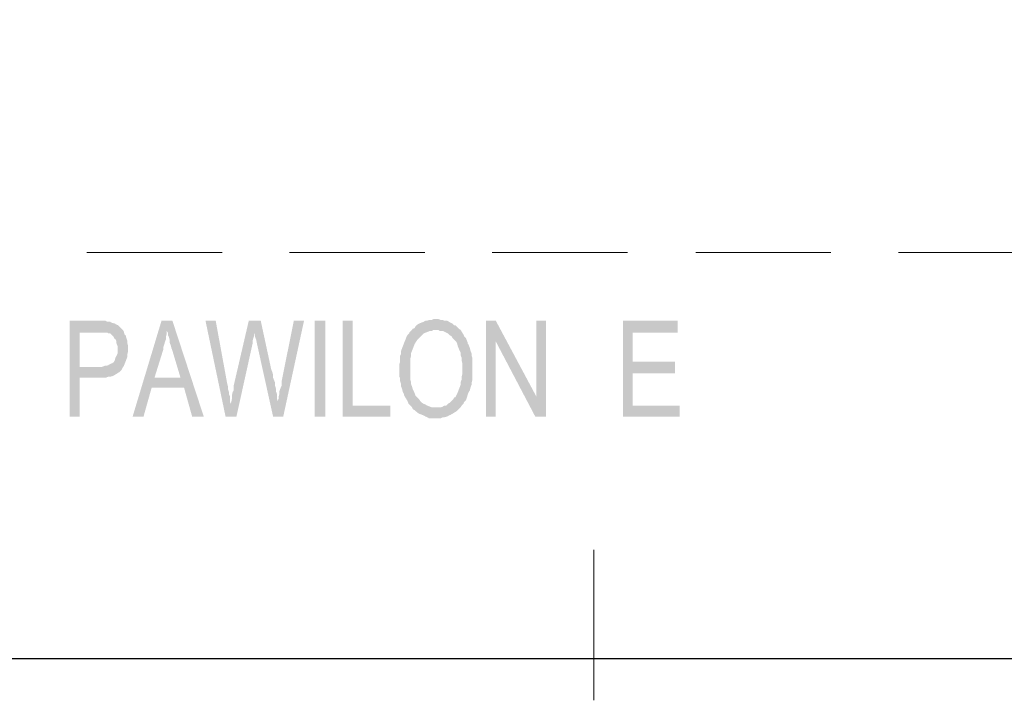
# Model space of a CAD drawing. Header units: millimetres. Extents: x 16 to 647, y 3 to 417.
# Tile 11 of 80: x 227 to 274, y 3 to 35. Entities that reach past the tile are written whole.
import ezdxf

# ---------------------------------------------------------------- set-up
doc = ezdxf.new("R2010")
doc.units = ezdxf.units.MM
doc.header["$MEASUREMENT"] = 0
doc.layers.get('0').update_dxf_attribs({"linetype": 'CONTINUOUS'})

msp = doc.modelspace()

# ---------------------------------------------------------------- hatches: boundary and pattern name
for points in [[(230.974, 21.166), (229.618, 21.166), (229.618, 16.666), (230.081, 16.666), (230.081, 18.486), (231.305, 18.486), (231.438, 18.536), (231.52, 18.536), (231.653, 18.569), (231.736, 18.618), (231.818, 18.668), (231.868, 18.701), (231.951, 18.751), (232.033, 18.834), (232.066, 18.867), (232.116, 18.966), (230.081, 18.999), (230.081, 20.604), (231.008, 20.604), (232.166, 20.654), (232.116, 20.736), (232.033, 20.819), (231.951, 20.902), (231.901, 20.951), (231.818, 20.984), (231.736, 21.034), (231.603, 21.067), (231.52, 21.117), (231.388, 21.117), (231.305, 21.166), (231.107, 21.166)], [(234.449, 21.166), (233.936, 21.166), (232.579, 16.666), (233.092, 16.666), (233.473, 18.023), (234.995, 18.023), (233.605, 18.486), (234.019, 19.81), (234.019, 19.926), (234.068, 20.058), (234.102, 20.19), (234.151, 20.306), (234.151, 20.438), (234.184, 20.571), (234.184, 20.687)], [(234.449, 21.166), (234.184, 20.687), (234.234, 20.604), (234.234, 20.488), (234.284, 20.405), (234.317, 20.273), (234.317, 20.141), (234.366, 20.025), (234.399, 19.892), (234.449, 19.76), (234.83, 18.486), (233.605, 18.486), (234.995, 18.023), (235.376, 16.666), (235.922, 16.666)], [(236.484, 21.166), (236.004, 21.166), (236.947, 16.666), (237.196, 17.262), (237.162, 17.344), (237.162, 17.609), (237.113, 17.692), (237.113, 17.808), (237.063, 17.94), (237.063, 18.072), (237.03, 18.188)], [(238.602, 21.166), (238.039, 21.166), (237.328, 18.106), (237.328, 17.89), (237.278, 17.808), (237.245, 17.642), (237.245, 17.477), (237.196, 17.262), (236.947, 16.666), (237.46, 16.666), (238.221, 20.108), (238.221, 20.223), (238.254, 20.356), (238.304, 20.488), (238.304, 20.604)], [(238.602, 21.166), (238.304, 20.604), (238.288, 20.62), (238.337, 20.521), (238.337, 20.405), (238.387, 20.273), (238.42, 20.108), (239.181, 16.666), (239.396, 17.262), (239.396, 17.394), (239.363, 17.51), (239.363, 17.725), (239.313, 17.857), (239.313, 17.99), (239.28, 18.106), (239.28, 18.238), (239.231, 18.37), (239.181, 18.486), (239.181, 18.618), (239.148, 18.751), (239.098, 18.867)], [(240.637, 21.166), (240.157, 21.166), (239.578, 18.288), (239.578, 18.106), (239.528, 17.99), (239.479, 17.857), (239.479, 17.725), (239.446, 17.609), (239.446, 17.51), (239.396, 17.394), (239.396, 17.262), (239.181, 16.666), (239.661, 16.666)], [(241.133, 21.166), (241.133, 16.666), (241.646, 16.666), (241.646, 21.166)], [(242.92, 21.166), (242.457, 21.166), (242.457, 16.666), (244.691, 16.666), (244.691, 17.179), (242.92, 17.179)], [(246.858, 21.249), (246.726, 21.249), (246.643, 21.2), (246.511, 21.2), (246.428, 21.166), (246.345, 21.166), (246.262, 21.117), (246.13, 21.067), (246.047, 21.034), (245.965, 20.984), (245.882, 20.902), (245.832, 20.819), (245.75, 20.786), (246.858, 20.736), (246.941, 20.736), (247.024, 20.687), (247.156, 20.687), (247.239, 20.654), (247.321, 20.604), (247.404, 20.571), (247.487, 20.488), (247.57, 20.438), (247.619, 20.356), (247.702, 20.273), (247.785, 20.19), (247.834, 20.108), (247.867, 19.975), (247.917, 19.843), (247.95, 19.76), (248, 19.677), (248, 19.545), (248.049, 19.429), (248.049, 19.297), (248.082, 19.164), (248.082, 18.668), (248.049, 18.536), (248.049, 18.403), (248, 18.288), (248, 18.155), (247.95, 18.023), (247.917, 17.94), (247.867, 17.808), (247.834, 17.725), (247.785, 17.642), (247.752, 17.56), (247.702, 17.56), (247.652, 17.477), (247.57, 17.394), (247.487, 17.311), (247.404, 17.262), (247.321, 17.179), (247.239, 17.179), (247.156, 17.129), (247.073, 17.096), (246.858, 17.096), (248, 17.096), (248.049, 17.179), (248.132, 17.262), (248.165, 17.344), (248.248, 17.427), (248.298, 17.56), (248.331, 17.692), (248.38, 17.808), (248.43, 17.89), (248.463, 18.023), (248.513, 18.155), (248.513, 18.238), (248.546, 18.37), (248.546, 19.429), (248.513, 19.545), (248.513, 19.628), (248.463, 19.76), (248.43, 19.892), (248.38, 20.025), (248.331, 20.108), (248.331, 20.141), (248.298, 20.223), (248.248, 20.356), (248.165, 20.438), (248.132, 20.521), (248.049, 20.654), (248, 20.736), (247.917, 20.786), (247.834, 20.869), (247.752, 20.951), (247.702, 20.951), (247.619, 21.034), (247.536, 21.067), (247.454, 21.117), (247.371, 21.166), (247.239, 21.166), (247.156, 21.2), (247.073, 21.2), (246.941, 21.249)], [(249.654, 21.166), (249.191, 21.166), (249.191, 16.666), (249.654, 16.666), (249.654, 20.19)], [(249.654, 21.166), (249.654, 20.19), (251.507, 16.666), (251.557, 17.609)], [(252.02, 21.166), (251.557, 21.166), (251.557, 17.609), (251.507, 16.666), (252.02, 16.666)], [(258.208, 21.166), (255.627, 21.166), (255.627, 16.666), (258.291, 16.666), (258.291, 17.179), (256.09, 17.179), (256.09, 18.701), (258.076, 18.701), (258.076, 19.247), (256.09, 19.247), (256.09, 20.604), (258.208, 20.604)], [(232.166, 20.654), (231.008, 20.604), (231.388, 20.604), (231.438, 20.571), (231.52, 20.571), (231.603, 20.488), (231.686, 20.405), (231.736, 20.306), (231.769, 20.306), (231.818, 20.19), (231.818, 20.108), (231.868, 19.975), (231.868, 19.628), (231.818, 19.512), (231.769, 19.429), (231.736, 19.297), (231.686, 19.214), (231.603, 19.164), (231.52, 19.131), (231.438, 19.082), (231.355, 19.049), (231.272, 19.049), (231.14, 18.999), (230.081, 18.999), (232.116, 18.966), (232.166, 19.049), (232.199, 19.131), (232.248, 19.247), (232.282, 19.346), (232.331, 19.462), (232.331, 19.595), (232.364, 19.727), (232.364, 19.843), (232.364, 19.975), (232.331, 20.108), (232.331, 20.223), (232.282, 20.356), (232.248, 20.488), (232.199, 20.521)], [(245.75, 20.786), (245.667, 20.687), (245.584, 20.604), (245.584, 20.571), (245.501, 20.488), (245.452, 20.405), (245.419, 20.306), (245.369, 20.19), (245.336, 20.108), (245.286, 19.975), (245.253, 19.892), (245.204, 19.76), (245.204, 19.628), (245.154, 19.512), (245.154, 19.247), (245.121, 19.131), (245.121, 18.536), (245.154, 18.453), (245.154, 18.321), (245.204, 18.188), (245.204, 18.072), (245.253, 17.94), (245.286, 17.808), (245.336, 17.725), (245.336, 17.692), (245.369, 17.609), (245.452, 17.477), (245.501, 17.394), (245.551, 17.262), (245.634, 17.179), (245.716, 17.096), (245.75, 17.014), (245.832, 16.964), (245.932, 16.881), (245.965, 16.848), (246.047, 16.798), (246.18, 16.749), (246.262, 16.716), (246.345, 16.666), (246.428, 16.633), (246.511, 16.583), (247.073, 16.583), (247.156, 16.633), (247.239, 16.633), (247.371, 16.666), (247.454, 16.716), (247.536, 16.749), (247.619, 16.798), (247.702, 16.848), (247.752, 16.881), (247.834, 16.931), (247.917, 17.014), (248, 17.096), (246.643, 17.096), (246.56, 17.129), (246.428, 17.179), (246.345, 17.229), (246.262, 17.262), (246.18, 17.311), (246.097, 17.394), (246.047, 17.477), (245.965, 17.56), (245.948, 17.576), (245.882, 17.642), (245.832, 17.775), (245.799, 17.857), (245.75, 17.94), (245.716, 18.072), (245.667, 18.188), (245.667, 18.288), (245.634, 18.403), (245.634, 19.38), (245.667, 19.512), (245.667, 19.628), (245.716, 19.76), (245.75, 19.843), (245.799, 19.975), (245.832, 20.058), (245.882, 20.141), (245.932, 20.223), (245.965, 20.273), (246.047, 20.356), (246.13, 20.438), (246.18, 20.488), (246.262, 20.571), (246.345, 20.604), (246.478, 20.654), (246.56, 20.687), (246.643, 20.687), (246.726, 20.736), (246.858, 20.736)]]:
    msp.add_hatch(color=7).paths.add_polyline_path(points)

# ---------------------------------------------------------------- linework, layer by layer
at = {"color": 7, "linetype": 'Continuous', "lineweight": 30}
msp.add_lwpolyline([(34.15, 414.501), (34.15, 5.299), (644.478, 5.299), (644.478, 414.501)], close=True, dxfattribs=at)
at = {"color": 7, "linetype": 'Continuous', "lineweight": 18}
for points in [[(230.428, 24.376), (236.782, 24.376)], [(239.959, 24.376), (246.312, 24.376)], [(249.489, 24.376), (255.842, 24.376)], [(259.052, 24.376), (265.406, 24.376)], [(268.582, 24.376), (274.936, 24.376)]]:
    msp.add_lwpolyline(points, dxfattribs=at)
at = {"color": 152, "linetype": 'Continuous', "lineweight": 20, "true_color": 0x005cb8}
msp.add_lwpolyline([(254.27, 10.395), (254.27, 3.33)], dxfattribs=at)

doc.saveas('drawing.dxf')
